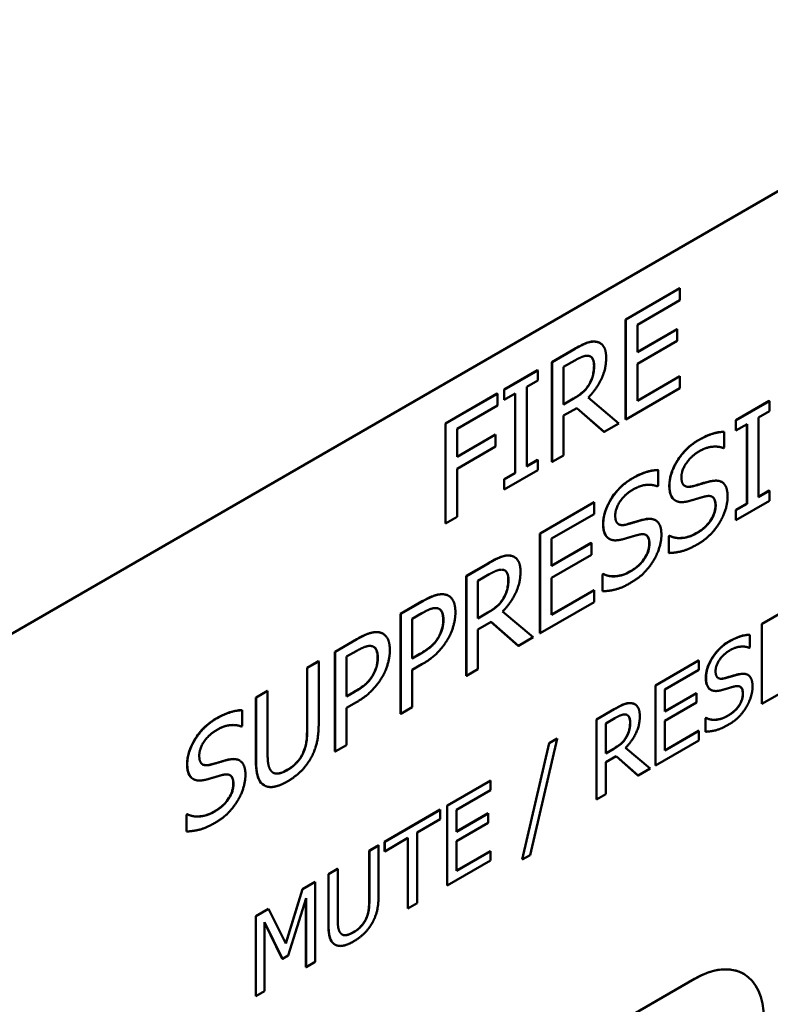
# Model space of a CAD drawing. Header units: millimetres. Extents: x 30 to 861, y 28 to 600.
# Tile 40 of 43: x 777 to 792, y 317 to 337. Entities that reach past the tile are written whole.
import ezdxf

# ---------------------------------------------------------------- set-up
doc = ezdxf.new("R2010")
doc.units = ezdxf.units.MM
doc.header["$LTSCALE"] = 3
doc.layers.add('Visible (ISO)', color=7, linetype='Continuous', lineweight=50)
doc.layers.add('Visible Narrow (ISO)', color=7, linetype='Continuous', lineweight=35)

msp = doc.modelspace()

# ---------------------------------------------------------------- linework, layer by layer
at = {"layer": 'Visible (ISO)'}
for p, q in [((698.306, 279.063), (798.715, 337.034)), ((789.534, 330.909), (790.64, 331.548)), ((790.644, 331.545), (789.538, 330.907)), ((790.64, 331.548), (790.644, 331.545)), ((790.644, 331.304), (790.644, 331.545)), ((789.773, 330.801), (790.644, 331.304)), ((789.534, 330.909), (789.538, 330.907)), ((789.534, 328.868), (789.534, 330.909)), ((789.538, 330.907), (789.538, 328.866)), ((789.773, 330.242), (789.773, 330.801)), ((789.773, 330.246), (790.581, 330.713)), ((790.585, 330.711), (789.773, 330.242)), ((790.581, 330.713), (790.585, 330.711)), ((790.585, 330.469), (790.585, 330.711)), ((789.007, 330.427), (789.011, 330.425)), ((789.773, 330), (790.585, 330.469)), ((788.026, 330.038), (788.481, 330.301)), ((788.485, 330.299), (788.029, 330.036)), ((788.026, 330.038), (788.029, 330.036)), ((788.026, 327.997), (788.026, 330.038)), ((788.029, 330.036), (788.029, 327.995)), ((788.264, 329.937), (788.498, 330.072)), ((787.05, 329.475), (787.735, 329.87)), ((787.738, 329.868), (787.054, 329.473)), ((787.735, 329.87), (787.738, 329.868)), ((787.738, 329.66), (787.738, 329.868)), ((788.264, 329.169), (788.264, 329.937)), ((789.773, 329.243), (789.773, 330)), ((787.514, 329.53), (787.738, 329.66)), ((789.773, 329.247), (790.64, 329.748)), ((790.644, 329.746), (789.773, 329.243)), ((790.64, 329.748), (790.644, 329.746)), ((790.644, 329.504), (790.644, 329.746)), ((787.05, 329.475), (787.054, 329.473)), ((787.05, 329.266), (787.05, 329.475)), ((787.054, 329.473), (787.054, 329.264)), ((787.514, 327.905), (787.514, 329.53)), ((788.786, 329.581), (788.79, 329.579)), ((789.538, 328.866), (790.644, 329.504)), ((785.851, 328.783), (786.908, 329.393)), ((786.912, 329.391), (785.855, 328.781)), ((786.908, 329.393), (786.912, 329.391)), ((786.912, 329.149), (786.912, 329.391)), ((787.05, 329.266), (787.054, 329.264)), ((787.054, 329.264), (787.279, 329.394)), ((787.275, 327.772), (787.275, 329.392)), ((787.279, 329.394), (787.279, 327.77)), ((788.264, 329.173), (788.467, 329.29)), ((788.47, 329.288), (788.264, 329.169)), ((789.397, 328.785), (788.768, 329.31)), ((791.785, 328.848), (792.47, 329.243)), ((792.474, 329.241), (791.789, 328.846)), ((792.47, 329.243), (792.474, 329.241)), ((792.474, 329.033), (792.474, 329.241)), ((786.09, 328.675), (786.912, 329.149)), ((788.264, 328.943), (788.534, 329.098)), ((789.089, 328.611), (788.533, 329.098)), ((788.534, 329.098), (789.092, 328.609)), ((792.249, 328.903), (792.474, 329.033)), ((788.264, 328.13), (788.264, 328.943)), ((789.534, 328.868), (789.538, 328.866)), ((791.785, 328.848), (791.789, 328.846)), ((791.785, 328.64), (791.785, 328.848)), ((791.789, 328.846), (791.789, 328.637)), ((792.249, 327.279), (792.249, 328.903)), ((785.851, 326.741), (785.851, 328.783)), ((785.851, 328.783), (785.855, 328.781)), ((785.855, 328.781), (785.855, 326.739)), ((786.09, 328.099), (786.09, 328.675)), ((789.089, 328.611), (789.092, 328.609)), ((789.092, 328.609), (789.397, 328.785)), ((791.546, 328.614), (791.55, 328.612)), ((791.55, 328.288), (791.55, 328.612)), ((791.785, 328.64), (791.789, 328.637)), ((791.789, 328.637), (792.014, 328.767)), ((792.01, 327.145), (792.01, 328.765)), ((792.014, 328.767), (792.014, 327.143)), ((786.09, 328.103), (786.874, 328.556)), ((786.877, 328.554), (786.09, 328.099)), ((786.874, 328.556), (786.877, 328.554)), ((786.877, 328.312), (786.877, 328.554)), ((786.09, 327.858), (786.877, 328.312)), ((791.533, 328.278), (791.55, 328.288)), ((787.514, 327.91), (787.735, 328.037)), ((787.738, 328.035), (787.514, 327.905)), ((787.735, 328.037), (787.738, 328.035)), ((787.738, 327.827), (787.738, 328.035)), ((788.029, 327.995), (788.264, 328.13)), ((786.09, 326.875), (786.09, 327.858)), ((787.054, 327.432), (787.738, 327.827)), ((788.026, 327.997), (788.029, 327.995)), ((790.192, 327.832), (790.196, 327.83)), ((790.196, 327.506), (790.196, 327.83)), ((787.05, 327.642), (787.275, 327.772)), ((787.05, 327.642), (787.054, 327.64)), ((787.05, 327.434), (787.05, 327.642)), ((787.279, 327.77), (787.054, 327.64)), ((787.054, 327.64), (787.054, 327.432)), ((787.275, 327.772), (787.279, 327.77)), ((787.05, 327.434), (787.054, 327.432)), ((790.179, 327.496), (790.196, 327.506)), ((791.497, 327.587), (791.5, 327.585)), ((792.249, 327.283), (792.47, 327.41)), ((792.474, 327.408), (792.249, 327.279)), ((792.47, 327.41), (792.474, 327.408)), ((792.474, 327.2), (792.474, 327.408)), ((790.549, 327.208), (790.552, 327.206)), ((791.789, 326.805), (792.474, 327.2)), ((787.783, 326.537), (788.889, 327.176)), ((788.892, 327.174), (787.786, 326.535)), ((788.889, 327.176), (788.892, 327.174)), ((788.892, 326.932), (788.892, 327.174)), ((791.785, 327.015), (792.01, 327.145)), ((791.785, 327.015), (791.789, 327.013)), ((791.785, 326.807), (791.785, 327.015)), ((792.014, 327.143), (791.789, 327.013)), ((791.789, 327.013), (791.789, 326.805)), ((792.01, 327.145), (792.014, 327.143)), ((785.855, 326.739), (786.09, 326.875)), ((788.021, 326.429), (788.892, 326.932)), ((790.143, 326.806), (790.146, 326.804)), ((791.785, 326.807), (791.789, 326.805)), ((785.851, 326.741), (785.855, 326.739)), ((787.783, 326.537), (787.786, 326.535)), ((787.783, 324.496), (787.783, 326.537)), ((787.786, 326.535), (787.786, 324.494)), ((788.021, 325.87), (788.021, 326.429)), ((789.195, 326.426), (789.199, 326.424)), ((790.413, 326.478), (790.43, 326.487)), ((790.413, 326.478), (790.417, 326.475)), ((790.413, 326.137), (790.413, 326.478)), ((790.434, 326.485), (790.417, 326.475)), ((790.417, 326.475), (790.417, 326.135)), ((790.43, 326.487), (790.434, 326.485)), ((788.021, 325.874), (788.83, 326.341)), ((788.834, 326.339), (788.021, 325.87)), ((788.83, 326.341), (788.834, 326.339)), ((788.834, 326.097), (788.834, 326.339)), ((787.256, 326.055), (787.259, 326.053)), ((788.021, 325.629), (788.834, 326.097)), ((790.413, 326.137), (790.417, 326.135)), ((786.274, 325.666), (786.73, 325.929)), ((786.734, 325.927), (786.278, 325.664)), ((786.274, 325.666), (786.278, 325.664)), ((786.274, 323.625), (786.274, 325.666)), ((786.278, 325.664), (786.278, 323.623)), ((786.513, 325.565), (786.746, 325.7)), ((788.021, 324.871), (788.021, 325.629)), ((789.059, 325.696), (789.076, 325.706)), ((789.059, 325.696), (789.063, 325.694)), ((789.059, 325.355), (789.059, 325.696)), ((789.08, 325.704), (789.063, 325.694)), ((789.063, 325.694), (789.063, 325.353)), ((789.076, 325.706), (789.08, 325.704)), ((786.513, 324.797), (786.513, 325.565)), ((785.912, 325.261), (785.915, 325.259)), ((787.035, 325.209), (787.039, 325.207)), ((788.021, 324.875), (788.889, 325.376)), ((788.892, 325.374), (788.021, 324.871)), ((788.889, 325.376), (788.892, 325.374)), ((788.892, 325.132), (788.892, 325.374)), ((789.059, 325.355), (789.063, 325.353)), ((792.316, 324.685), (793.2, 325.196)), ((793.204, 325.194), (792.319, 324.683)), ((784.934, 324.892), (785.378, 325.148)), ((785.381, 325.146), (784.937, 324.89)), ((787.786, 324.494), (788.892, 325.132)), ((784.934, 322.851), (784.934, 324.892)), ((784.934, 324.892), (784.937, 324.89)), ((784.937, 324.89), (784.937, 322.849)), ((785.172, 324.791), (785.367, 324.903)), ((785.172, 323.977), (785.172, 324.791)), ((786.513, 324.801), (786.716, 324.918)), ((786.719, 324.916), (786.513, 324.797)), ((787.646, 324.413), (787.017, 324.938)), ((786.513, 324.571), (786.782, 324.726)), ((787.337, 324.239), (786.781, 324.726)), ((786.782, 324.726), (787.341, 324.237)), ((792.316, 324.685), (792.319, 324.683)), ((792.316, 323.052), (792.316, 324.685)), ((792.319, 324.683), (792.319, 323.05)), ((784.571, 324.487), (784.575, 324.485)), ((785.706, 324.411), (785.709, 324.409)), ((786.513, 323.758), (786.513, 324.571)), ((787.341, 324.237), (787.646, 324.413)), ((787.783, 324.496), (787.786, 324.494)), ((792.069, 324.466), (792.073, 324.464)), ((792.073, 324.205), (792.073, 324.464)), ((783.593, 324.118), (784.037, 324.374)), ((784.04, 324.372), (783.596, 324.116)), ((787.337, 324.239), (787.341, 324.237)), ((792.059, 324.197), (792.073, 324.205)), ((783.593, 322.077), (783.593, 324.118)), ((783.593, 324.118), (783.596, 324.116)), ((783.596, 324.116), (783.596, 322.075)), ((783.831, 324.017), (784.026, 324.129)), ((783.831, 323.203), (783.831, 324.017)), ((785.172, 323.981), (785.329, 324.072)), ((785.332, 324.069), (785.172, 323.977)), ((783.021, 323.788), (783.256, 323.923)), ((783.021, 322.508), (783.021, 323.788)), ((783.021, 323.788), (783.025, 323.786)), ((783.26, 323.921), (783.025, 323.786)), ((783.025, 323.786), (783.025, 322.505)), ((783.256, 323.923), (783.26, 323.921)), ((783.26, 322.648), (783.26, 323.921)), ((785.172, 323.745), (785.371, 323.86)), ((790.142, 323.43), (791.026, 323.941)), ((791.03, 323.939), (790.145, 323.428)), ((791.026, 323.941), (791.03, 323.939)), ((791.03, 323.746), (791.03, 323.939)), ((784.365, 323.637), (784.368, 323.635)), ((785.172, 322.984), (785.172, 323.745)), ((786.274, 323.625), (786.278, 323.623)), ((786.278, 323.623), (786.513, 323.758)), ((790.333, 323.343), (791.03, 323.746)), ((792.029, 323.645), (792.033, 323.643)), ((790.142, 323.43), (790.145, 323.428)), ((790.142, 321.797), (790.142, 323.43)), ((790.145, 323.428), (790.145, 321.795)), ((792.319, 323.05), (793.204, 323.561)), ((781.977, 323.185), (782.212, 323.321)), ((781.977, 323.185), (781.98, 323.183)), ((781.977, 321.911), (781.977, 323.185)), ((782.215, 323.318), (781.98, 323.183)), ((781.98, 323.183), (781.98, 321.909)), ((782.212, 323.321), (782.215, 323.318)), ((782.215, 322.045), (782.215, 323.318)), ((783.831, 323.207), (783.988, 323.297)), ((783.992, 323.295), (783.831, 323.203)), ((790.333, 322.896), (790.333, 323.343)), ((790.333, 322.9), (790.979, 323.273)), ((790.983, 323.271), (790.333, 322.896)), ((790.979, 323.273), (790.983, 323.271)), ((790.983, 323.078), (790.983, 323.271)), ((791.271, 323.341), (791.275, 323.339)), ((783.831, 322.971), (784.03, 323.086)), ((783.831, 322.21), (783.831, 322.971)), ((784.937, 322.849), (785.172, 322.984)), ((789.72, 323.044), (789.723, 323.042)), ((790.333, 322.703), (790.983, 323.078)), ((792.316, 323.052), (792.319, 323.05)), ((781.69, 322.924), (781.694, 322.921)), ((781.694, 322.597), (781.694, 322.921)), ((784.934, 322.851), (784.937, 322.849)), ((788.935, 322.733), (789.299, 322.944)), ((789.303, 322.942), (788.938, 322.731)), ((781.677, 322.587), (781.694, 322.597)), ((788.935, 322.733), (788.938, 322.731)), ((788.935, 321.1), (788.935, 322.733)), ((788.938, 322.731), (788.938, 321.098)), ((789.126, 322.652), (789.313, 322.76)), ((789.126, 322.038), (789.126, 322.652)), ((790.333, 322.097), (790.333, 322.703)), ((791.163, 322.757), (791.176, 322.765)), ((791.163, 322.757), (791.166, 322.755)), ((791.163, 322.485), (791.163, 322.757)), ((791.18, 322.763), (791.166, 322.755)), ((791.166, 322.755), (791.166, 322.483)), ((791.176, 322.765), (791.18, 322.763)), ((789.543, 322.368), (789.547, 322.365)), ((790.333, 322.101), (791.026, 322.501)), ((791.03, 322.499), (790.333, 322.097)), ((791.026, 322.501), (791.03, 322.499)), ((791.03, 322.306), (791.03, 322.499)), ((791.163, 322.485), (791.166, 322.483)), ((783.596, 322.075), (783.831, 322.21)), ((787.417, 319.87), (787.969, 322.248)), ((787.972, 322.246), (787.421, 319.868)), ((787.581, 319.96), (788.135, 322.34)), ((787.969, 322.248), (788.131, 322.342)), ((787.969, 322.248), (787.972, 322.246)), ((788.135, 322.34), (787.972, 322.246)), ((788.131, 322.342), (788.135, 322.34)), ((790.145, 321.795), (791.03, 322.306)), ((783.593, 322.077), (783.596, 322.075)), ((789.126, 322.042), (789.288, 322.135)), ((789.291, 322.133), (789.126, 322.038)), ((789.126, 321.857), (789.342, 321.981)), ((789.785, 321.591), (789.341, 321.981)), ((789.342, 321.981), (789.789, 321.589)), ((790.033, 321.73), (789.53, 322.15)), ((781.641, 321.897), (781.644, 321.895)), ((789.126, 321.207), (789.126, 321.857)), ((790.142, 321.797), (790.145, 321.795)), ((789.785, 321.591), (789.789, 321.589)), ((789.789, 321.589), (790.033, 321.73)), ((780.693, 321.517), (780.697, 321.515)), ((782.143, 321.388), (782.146, 321.386)), ((785.885, 320.973), (786.77, 321.484)), ((786.773, 321.482), (785.889, 320.971)), ((786.77, 321.484), (786.773, 321.482)), ((786.773, 321.288), (786.773, 321.482)), ((786.077, 320.886), (786.773, 321.288)), ((788.938, 321.098), (789.126, 321.207)), ((785.885, 320.973), (785.889, 320.971)), ((785.885, 319.34), (785.885, 320.973)), ((785.889, 320.971), (785.889, 319.338)), ((788.935, 321.1), (788.938, 321.098)), ((780.557, 320.787), (780.574, 320.797)), ((780.557, 320.787), (780.561, 320.785)), ((780.557, 320.446), (780.557, 320.787)), ((780.578, 320.795), (780.561, 320.785)), ((780.561, 320.785), (780.561, 320.444)), ((780.574, 320.797), (780.578, 320.795)), ((784.605, 320.234), (785.742, 320.89)), ((785.745, 320.888), (784.609, 320.232)), ((785.742, 320.89), (785.745, 320.888)), ((785.745, 320.695), (785.745, 320.888)), ((786.077, 320.439), (786.077, 320.886)), ((786.077, 320.443), (786.723, 320.816)), ((786.726, 320.814), (786.077, 320.439)), ((786.723, 320.816), (786.726, 320.814)), ((786.726, 320.621), (786.726, 320.814)), ((785.271, 320.421), (785.745, 320.695)), ((786.077, 320.246), (786.726, 320.621)), ((780.557, 320.446), (780.561, 320.444)), ((785.271, 318.981), (785.271, 320.421)), ((784.292, 320.053), (784.48, 320.162)), ((784.484, 320.159), (784.296, 320.051)), ((784.48, 320.162), (784.484, 320.159)), ((784.484, 319.141), (784.484, 320.159)), ((784.605, 320.234), (784.609, 320.232)), ((784.605, 320.04), (784.605, 320.234)), ((784.609, 320.038), (785.083, 320.312)), ((784.609, 320.232), (784.609, 320.038)), ((785.079, 318.875), (785.079, 320.31)), ((785.083, 320.312), (785.083, 318.873)), ((786.077, 319.639), (786.077, 320.246)), ((784.292, 319.029), (784.292, 320.053)), ((784.292, 320.053), (784.296, 320.051)), ((784.296, 320.051), (784.296, 319.027)), ((784.605, 320.04), (784.609, 320.038)), ((786.077, 319.644), (786.77, 320.044)), ((786.773, 320.042), (786.077, 319.639)), ((786.77, 320.044), (786.773, 320.042)), ((786.773, 319.849), (786.773, 320.042)), ((787.421, 319.868), (787.581, 319.96)), ((785.889, 319.338), (786.773, 319.849)), ((787.417, 319.87), (787.421, 319.868)), ((783.457, 319.571), (783.645, 319.679)), ((783.457, 319.571), (783.46, 319.569)), ((783.457, 318.552), (783.457, 319.571)), ((783.648, 319.677), (783.46, 319.569)), ((783.46, 319.569), (783.46, 318.55)), ((783.645, 319.679), (783.648, 319.677)), ((783.648, 318.658), (783.648, 319.677)), ((782.926, 319.264), (783.187, 319.415)), ((783.191, 319.413), (782.93, 319.262)), ((783.187, 319.415), (783.191, 319.413)), ((783.191, 317.78), (783.191, 319.413)), ((782.586, 318.161), (782.926, 319.264)), ((782.93, 319.262), (782.588, 318.156)), ((782.926, 319.264), (782.93, 319.262)), ((785.885, 319.34), (785.889, 319.338)), ((782.634, 317.909), (783.003, 319.078)), ((782.999, 317.674), (782.999, 319.067)), ((783.003, 319.078), (783.003, 317.672)), ((785.083, 318.873), (785.271, 318.981)), ((781.975, 318.715), (782.232, 318.863)), ((782.235, 318.861), (781.978, 318.713)), ((782.232, 318.863), (782.235, 318.861)), ((782.588, 318.156), (782.235, 318.861)), ((785.079, 318.875), (785.083, 318.873)), ((781.975, 317.082), (781.975, 318.715)), ((781.975, 318.715), (781.978, 318.713)), ((781.978, 318.713), (781.978, 317.08)), ((782.154, 317.181), (782.154, 318.588)), ((782.154, 318.588), (782.519, 317.842)), ((782.516, 317.844), (782.154, 318.583)), ((783.59, 318.134), (783.593, 318.131)), ((782.516, 317.844), (782.519, 317.842)), ((782.519, 317.842), (782.634, 317.909)), ((783.003, 317.672), (783.191, 317.78)), ((782.999, 317.674), (783.003, 317.672)), ((785.287, 314.168), (790.944, 317.434)), ((790.946, 317.434), (785.289, 314.168)), ((791.944, 317.534), (791.946, 317.533)), ((781.978, 317.08), (782.154, 317.181)), ((781.975, 317.082), (781.978, 317.08))]:
    msp.add_line(p, q, dxfattribs=at)
for centre, start_param, end_param in [((790.944, 315.801), 0, 0.785398), ((790.946, 315.801), 5.497787, 7.068583)]:
    msp.add_ellipse(centre, major_axis=(1, 1.732), ratio=0.57735, start_param=start_param, end_param=end_param, dxfattribs=at)
for points, knots in [([(788.481, 330.301), (788.566, 330.35), (788.652, 330.396), (788.77, 330.442), (788.803, 330.451), (788.869, 330.459), (788.901, 330.458), (788.931, 330.453)], [0, 0, 0, 0, 0.03603569, 0.03603569, 0.05079634, 0.05079634, 0.06604716, 0.06604716, 0.06604716, 0.06604716]), ([(788.887, 329.96), (788.887, 330.01), (788.88, 330.056), (788.856, 330.109), (788.846, 330.127), (788.824, 330.145), (788.819, 330.148), (788.815, 330.151)], [0, 0, 0, 0, 0.01851884, 0.01851884, 0.02653584, 0.02653584, 0.02846703, 0.02846703, 0.02846703, 0.02846703]), ([(788.786, 329.581), (788.815, 329.629), (788.837, 329.678), (788.864, 329.762), (788.872, 329.799), (788.884, 329.881), (788.887, 329.921), (788.887, 329.96)], [0, 0, 0, 0, 0.01672418, 0.01672418, 0.02760714, 0.02760714, 0.03842525, 0.03842525, 0.03842525, 0.03842525]), ([(788.467, 329.29), (788.528, 329.325), (788.59, 329.367), (788.662, 329.427), (788.691, 329.452), (788.747, 329.519), (788.768, 329.549), (788.786, 329.581)], [0, 0, 0, 0, 0.02575463, 0.02575463, 0.03101851, 0.03101851, 0.03467971, 0.03467971, 0.03467971, 0.03467971]), ([(791.02, 328.443), (791.15, 328.518), (791.245, 328.553), (791.386, 328.598), (791.468, 328.613), (791.546, 328.614)], [0, 0, 0, 0, 0.0551489, 0.0551489, 0.1379083, 0.1379083, 0.1379083, 0.1379083]), ([(790.426, 327.515), (790.426, 327.588), (790.437, 327.664), (790.483, 327.82), (790.516, 327.893), (790.592, 328.03), (790.648, 328.118), (790.774, 328.257), (790.82, 328.3), (790.917, 328.378), (790.969, 328.413), (791.02, 328.443)], [0, 0, 0, 0, 0.02653278, 0.02653278, 0.05129311, 0.05129311, 0.07349018, 0.07349018, 0.08519079, 0.08519079, 0.09783855, 0.09783855, 0.09783855, 0.09783855]), ([(789.667, 327.661), (789.797, 327.736), (789.891, 327.771), (790.032, 327.816), (790.114, 327.832), (790.192, 327.832)], [0, 0, 0, 0, 0.0551489, 0.0551489, 0.1379083, 0.1379083, 0.1379083, 0.1379083]), ([(789.072, 326.734), (789.072, 326.806), (789.083, 326.882), (789.129, 327.038), (789.162, 327.112), (789.238, 327.248), (789.295, 327.337), (789.421, 327.475), (789.466, 327.518), (789.563, 327.596), (789.615, 327.631), (789.667, 327.661)], [0, 0, 0, 0, 0.02653278, 0.02653278, 0.05129311, 0.05129311, 0.07349018, 0.07349018, 0.08519079, 0.08519079, 0.09783855, 0.09783855, 0.09783855, 0.09783855]), ([(790.902, 327.501), (790.976, 327.521), (791.065, 327.547), (791.141, 327.57), (791.207, 327.589), (791.264, 327.602)], [0, 0, 0, 0, 0.0329035, 0.0329035, 0.1298226, 0.1298226, 0.1298226, 0.1298226]), ([(791.264, 327.602), (791.333, 327.618), (791.402, 327.622), (791.471, 327.6), (791.483, 327.595), (791.497, 327.587)], [0, 0, 0, 0, 0.0307313, 0.0307313, 0.03691399, 0.03691399, 0.03691399, 0.03691399]), ([(790.541, 327.213), (790.504, 327.237), (790.476, 327.274), (790.445, 327.349), (790.426, 327.406), (790.426, 327.515)], [0, 0, 0, 0, 0.02299213, 0.02299213, 0.03660398, 0.03660398, 0.03660398, 0.03660398]), ([(790.742, 327.506), (790.762, 327.495), (790.784, 327.49), (790.838, 327.487), (790.869, 327.492), (790.902, 327.501)], [0.03315615, 0.03315615, 0.03315615, 0.03315615, 0.05206817, 0.05206817, 0.07480026, 0.07480026, 0.07480026, 0.07480026]), ([(791.37, 327.106), (791.37, 327.151), (791.365, 327.194), (791.336, 327.26), (791.318, 327.276), (791.303, 327.285), (791.303, 327.285), (791.303, 327.285)], [0, 0, 0, 0, 0.01667097, 0.01667097, 0.03243576, 0.03243576, 0.03245932, 0.03245932, 0.03245932, 0.03245932]), ([(790.976, 326.538), (791.042, 326.576), (791.112, 326.624), (791.225, 326.735), (791.258, 326.781), (791.308, 326.861), (791.329, 326.905), (791.353, 326.976), (791.359, 327.002), (791.368, 327.055), (791.37, 327.081), (791.37, 327.106)], [0, 0, 0, 0, 0.0279561, 0.0279561, 0.050651, 0.050651, 0.075558, 0.075558, 0.0900996, 0.0900996, 0.1055325, 0.1055325, 0.1055325, 0.1055325]), ([(789.548, 326.719), (789.623, 326.739), (789.711, 326.766), (789.788, 326.789), (789.854, 326.808), (789.91, 326.821)], [0, 0, 0, 0, 0.0329035, 0.0329035, 0.1298226, 0.1298226, 0.1298226, 0.1298226]), ([(789.91, 326.821), (789.979, 326.836), (790.048, 326.841), (790.117, 326.818), (790.13, 326.813), (790.143, 326.806)], [0, 0, 0, 0, 0.0307313, 0.0307313, 0.03691399, 0.03691399, 0.03691399, 0.03691399]), ([(789.187, 326.431), (789.15, 326.456), (789.122, 326.493), (789.091, 326.568), (789.072, 326.624), (789.072, 326.734)], [0, 0, 0, 0, 0.02299213, 0.02299213, 0.03660398, 0.03660398, 0.03660398, 0.03660398]), ([(789.388, 326.724), (789.408, 326.713), (789.431, 326.708), (789.484, 326.706), (789.516, 326.71), (789.548, 326.719)], [0.03315615, 0.03315615, 0.03315615, 0.03315615, 0.05206817, 0.05206817, 0.07480026, 0.07480026, 0.07480026, 0.07480026]), ([(790.016, 326.324), (790.016, 326.37), (790.011, 326.413), (789.983, 326.478), (789.964, 326.495), (789.949, 326.504), (789.949, 326.504), (789.949, 326.504)], [0, 0, 0, 0, 0.01667097, 0.01667097, 0.03243576, 0.03243576, 0.03245932, 0.03245932, 0.03245932, 0.03245932]), ([(790.43, 326.487), (790.532, 326.436), (790.632, 326.438), (790.783, 326.453), (790.878, 326.482), (790.976, 326.538)], [0, 0, 0, 0, 0.0594423, 0.0594423, 0.1466809, 0.1466809, 0.1466809, 0.1466809]), ([(789.622, 325.756), (789.688, 325.794), (789.758, 325.843), (789.871, 325.954), (789.905, 326), (789.954, 326.08), (789.975, 326.123), (789.999, 326.195), (790.006, 326.221), (790.014, 326.273), (790.016, 326.299), (790.016, 326.324)], [0, 0, 0, 0, 0.0279561, 0.0279561, 0.050651, 0.050651, 0.075558, 0.075558, 0.0900996, 0.0900996, 0.1055325, 0.1055325, 0.1055325, 0.1055325]), ([(786.73, 325.929), (786.815, 325.978), (786.9, 326.024), (787.019, 326.07), (787.052, 326.079), (787.118, 326.087), (787.15, 326.086), (787.18, 326.081)], [0, 0, 0, 0, 0.03603569, 0.03603569, 0.05079634, 0.05079634, 0.06604716, 0.06604716, 0.06604716, 0.06604716]), ([(787.035, 325.209), (787.064, 325.257), (787.086, 325.306), (787.112, 325.39), (787.121, 325.427), (787.133, 325.509), (787.135, 325.549), (787.135, 325.588)], [0, 0, 0, 0, 0.01672418, 0.01672418, 0.02760714, 0.02760714, 0.03842525, 0.03842525, 0.03842525, 0.03842525]), ([(787.135, 325.588), (787.135, 325.638), (787.129, 325.684), (787.105, 325.737), (787.094, 325.755), (787.072, 325.773), (787.068, 325.776), (787.063, 325.779)], [0, 0, 0, 0, 0.01851884, 0.01851884, 0.02653584, 0.02653584, 0.02846703, 0.02846703, 0.02846703, 0.02846703]), ([(789.076, 325.706), (789.179, 325.654), (789.278, 325.656), (789.43, 325.672), (789.525, 325.7), (789.622, 325.756)], [0, 0, 0, 0, 0.0594423, 0.0594423, 0.1466809, 0.1466809, 0.1466809, 0.1466809]), ([(785.378, 325.148), (785.504, 325.221), (785.588, 325.255), (785.715, 325.295), (785.781, 325.301), (785.84, 325.288)], [0, 0, 0, 0, 0.053529, 0.053529, 0.1182527, 0.1182527, 0.1182527, 0.1182527]), ([(786.716, 324.918), (786.776, 324.954), (786.839, 324.995), (786.91, 325.055), (786.94, 325.08), (786.996, 325.147), (787.017, 325.177), (787.035, 325.209)], [0, 0, 0, 0, 0.02575463, 0.02575463, 0.03101851, 0.03101851, 0.03467971, 0.03467971, 0.03467971, 0.03467971]), ([(785.806, 324.772), (785.806, 324.829), (785.799, 324.883), (785.77, 324.949), (785.756, 324.968), (785.734, 324.986), (785.729, 324.989), (785.724, 324.992)], [0, 0, 0, 0, 0.02108752, 0.02108752, 0.0326213, 0.0326213, 0.03587419, 0.03587419, 0.03587419, 0.03587419]), ([(785.706, 324.411), (785.737, 324.465), (785.762, 324.521), (785.793, 324.625), (785.806, 324.688), (785.806, 324.772)], [0, 0, 0, 0, 0.01869289, 0.01869289, 0.03415225, 0.03415225, 0.03415225, 0.03415225]), ([(784.037, 324.374), (784.163, 324.447), (784.247, 324.481), (784.375, 324.521), (784.44, 324.527), (784.499, 324.514)], [0, 0, 0, 0, 0.053529, 0.053529, 0.1182527, 0.1182527, 0.1182527, 0.1182527]), ([(785.329, 324.072), (785.409, 324.118), (785.493, 324.172), (785.577, 324.246), (785.607, 324.274), (785.665, 324.345), (785.687, 324.377), (785.706, 324.411)], [0, 0, 0, 0, 0.03415914, 0.03415914, 0.04246785, 0.04246785, 0.04849905, 0.04849905, 0.04849905, 0.04849905]), ([(791.649, 324.329), (791.753, 324.389), (791.828, 324.417), (791.941, 324.454), (792.007, 324.466), (792.069, 324.466)], [0, 0, 0, 0, 0.0441191, 0.0441191, 0.1103266, 0.1103266, 0.1103266, 0.1103266]), ([(784.465, 323.998), (784.465, 324.055), (784.458, 324.109), (784.429, 324.175), (784.416, 324.193), (784.393, 324.212), (784.388, 324.215), (784.383, 324.218)], [0, 0, 0, 0, 0.02108752, 0.02108752, 0.0326213, 0.0326213, 0.03587419, 0.03587419, 0.03587419, 0.03587419]), ([(791.173, 323.588), (791.173, 323.645), (791.181, 323.706), (791.219, 323.831), (791.245, 323.89), (791.306, 323.999), (791.351, 324.07), (791.452, 324.181), (791.488, 324.215), (791.566, 324.278), (791.607, 324.306), (791.649, 324.329)], [0, 0, 0, 0, 0.02122622, 0.02122622, 0.04103449, 0.04103449, 0.05879214, 0.05879214, 0.06815264, 0.06815264, 0.07827084, 0.07827084, 0.07827084, 0.07827084]), ([(784.365, 323.637), (784.396, 323.691), (784.422, 323.747), (784.452, 323.851), (784.465, 323.914), (784.465, 323.998)], [0, 0, 0, 0, 0.01869289, 0.01869289, 0.03415225, 0.03415225, 0.03415225, 0.03415225]), ([(783.988, 323.297), (784.069, 323.344), (784.152, 323.398), (784.236, 323.472), (784.267, 323.5), (784.324, 323.571), (784.346, 323.603), (784.365, 323.637)], [0, 0, 0, 0, 0.03415914, 0.03415914, 0.04246785, 0.04246785, 0.04849905, 0.04849905, 0.04849905, 0.04849905]), ([(791.265, 323.345), (791.235, 323.365), (791.213, 323.395), (791.188, 323.455), (791.173, 323.5), (791.173, 323.588)], [0, 0, 0, 0, 0.0183937, 0.0183937, 0.02928318, 0.02928318, 0.02928318, 0.02928318]), ([(791.426, 323.58), (791.442, 323.571), (791.46, 323.567), (791.502, 323.565), (791.528, 323.569), (791.553, 323.576)], [0.02663941, 0.02663941, 0.02663941, 0.02663941, 0.04165454, 0.04165454, 0.05984021, 0.05984021, 0.05984021, 0.05984021]), ([(791.553, 323.576), (791.613, 323.592), (791.684, 323.613), (791.745, 323.632), (791.798, 323.647), (791.843, 323.657)], [0, 0, 0, 0, 0.0263228, 0.0263228, 0.1038581, 0.1038581, 0.1038581, 0.1038581]), ([(791.843, 323.657), (791.899, 323.669), (791.954, 323.673), (792.009, 323.655), (792.019, 323.651), (792.029, 323.645)], [0, 0, 0, 0, 0.02458504, 0.02458504, 0.02953119, 0.02953119, 0.02953119, 0.02953119]), ([(791.928, 323.26), (791.928, 323.296), (791.924, 323.331), (791.901, 323.383), (791.887, 323.396), (791.875, 323.403)], [0, 0, 0, 0, 0.01333678, 0.01333678, 0.02584463, 0.02584463, 0.02584463, 0.02584463]), ([(791.613, 322.806), (791.666, 322.836), (791.722, 322.875), (791.812, 322.963), (791.839, 323), (791.879, 323.064), (791.896, 323.099), (791.915, 323.156), (791.92, 323.177), (791.927, 323.219), (791.928, 323.24), (791.928, 323.26)], [0, 0, 0, 0, 0.0223649, 0.0223649, 0.04052077, 0.04052077, 0.06044638, 0.06044638, 0.07207969, 0.07207969, 0.084426, 0.084426, 0.084426, 0.084426]), ([(789.299, 322.944), (789.367, 322.983), (789.436, 323.02), (789.53, 323.057), (789.557, 323.064), (789.609, 323.07), (789.635, 323.07), (789.659, 323.066)], [0, 0, 0, 0, 0.02882855, 0.02882855, 0.04063707, 0.04063707, 0.05283773, 0.05283773, 0.05283773, 0.05283773]), ([(781.165, 322.752), (781.294, 322.827), (781.389, 322.862), (781.53, 322.908), (781.612, 322.923), (781.69, 322.924)], [0, 0, 0, 0, 0.0551489, 0.0551489, 0.1379083, 0.1379083, 0.1379083, 0.1379083]), ([(789.624, 322.671), (789.624, 322.711), (789.618, 322.748), (789.599, 322.79), (789.591, 322.805), (789.573, 322.819), (789.57, 322.822), (789.566, 322.824)], [0, 0, 0, 0, 0.01481507, 0.01481507, 0.02122867, 0.02122867, 0.02272516, 0.02272516, 0.02272516, 0.02272516]), ([(791.176, 322.765), (791.258, 322.724), (791.338, 322.725), (791.459, 322.738), (791.535, 322.761), (791.613, 322.806)], [0, 0, 0, 0, 0.0475539, 0.0475539, 0.1173447, 0.1173447, 0.1173447, 0.1173447]), ([(780.57, 321.825), (780.57, 321.897), (780.581, 321.974), (780.627, 322.129), (780.66, 322.203), (780.736, 322.34), (780.792, 322.428), (780.918, 322.567), (780.964, 322.609), (781.061, 322.688), (781.113, 322.723), (781.165, 322.752)], [0, 0, 0, 0, 0.02653278, 0.02653278, 0.05129311, 0.05129311, 0.07349018, 0.07349018, 0.08519079, 0.08519079, 0.09783855, 0.09783855, 0.09783855, 0.09783855]), ([(789.543, 322.368), (789.566, 322.406), (789.584, 322.445), (789.605, 322.512), (789.612, 322.542), (789.622, 322.608), (789.624, 322.64), (789.624, 322.671)], [0, 0, 0, 0, 0.01337934, 0.01337934, 0.02208571, 0.02208571, 0.0307402, 0.0307402, 0.0307402, 0.0307402]), ([(782.945, 322.058), (782.975, 322.127), (782.994, 322.194), (783.011, 322.299), (783.021, 322.377), (783.021, 322.508)], [0, 0, 0, 0, 0.02265555, 0.02265555, 0.03570962, 0.03570962, 0.03570962, 0.03570962]), ([(789.288, 322.135), (789.336, 322.163), (789.386, 322.197), (789.444, 322.244), (789.467, 322.264), (789.512, 322.318), (789.529, 322.342), (789.543, 322.368)], [0, 0, 0, 0, 0.0206037, 0.0206037, 0.02481481, 0.02481481, 0.02774377, 0.02774377, 0.02774377, 0.02774377]), ([(782.616, 321.701), (782.682, 321.739), (782.748, 321.789), (782.829, 321.874), (782.858, 321.907), (782.91, 321.986), (782.929, 322.021), (782.945, 322.058)], [0, 0, 0, 0, 0.02815465, 0.02815465, 0.03705479, 0.03705479, 0.0439203, 0.0439203, 0.0439203, 0.0439203]), ([(780.685, 321.522), (780.648, 321.547), (780.62, 321.584), (780.589, 321.659), (780.57, 321.715), (780.57, 321.825)], [0, 0, 0, 0, 0.02299213, 0.02299213, 0.03660398, 0.03660398, 0.03660398, 0.03660398]), ([(780.886, 321.816), (780.906, 321.805), (780.928, 321.799), (780.982, 321.797), (781.014, 321.802), (781.046, 321.81)], [0.03315615, 0.03315615, 0.03315615, 0.03315615, 0.05206817, 0.05206817, 0.07480026, 0.07480026, 0.07480026, 0.07480026]), ([(781.046, 321.81), (781.12, 321.83), (781.209, 321.857), (781.285, 321.88), (781.351, 321.899), (781.408, 321.912)], [0, 0, 0, 0, 0.0329035, 0.0329035, 0.1298226, 0.1298226, 0.1298226, 0.1298226]), ([(781.408, 321.912), (781.477, 321.927), (781.546, 321.932), (781.615, 321.91), (781.627, 321.904), (781.641, 321.897)], [0, 0, 0, 0, 0.0307313, 0.0307313, 0.03691399, 0.03691399, 0.03691399, 0.03691399]), ([(782.143, 321.388), (782.096, 321.416), (782.06, 321.457), (782.012, 321.562), (781.977, 321.667), (781.977, 321.911)], [0.00057304, 0.00057304, 0.00057304, 0.00057304, 0.02883598, 0.02883598, 0.05290738, 0.05290738, 0.05290738, 0.05290738]), ([(781.514, 321.416), (781.514, 321.461), (781.509, 321.504), (781.48, 321.57), (781.462, 321.586), (781.447, 321.595), (781.447, 321.595), (781.447, 321.595)], [0, 0, 0, 0, 0.01667097, 0.01667097, 0.03243576, 0.03243576, 0.03245932, 0.03245932, 0.03245932, 0.03245932]), ([(782.327, 321.646), (782.34, 321.639), (782.353, 321.634), (782.409, 321.623), (782.452, 321.632), (782.526, 321.654), (782.571, 321.675), (782.616, 321.701)], [0.00885648, 0.00885648, 0.00885648, 0.00885648, 0.01659296, 0.01659296, 0.0374779, 0.0374779, 0.06658437, 0.06658437, 0.06658437, 0.06658437]), ([(781.12, 320.848), (781.186, 320.886), (781.256, 320.934), (781.369, 321.045), (781.402, 321.091), (781.452, 321.171), (781.473, 321.215), (781.497, 321.286), (781.503, 321.312), (781.512, 321.365), (781.514, 321.391), (781.514, 321.416)], [0, 0, 0, 0, 0.0279561, 0.0279561, 0.050651, 0.050651, 0.075558, 0.075558, 0.0900996, 0.0900996, 0.1055325, 0.1055325, 0.1055325, 0.1055325]), ([(780.574, 320.797), (780.676, 320.745), (780.776, 320.747), (780.927, 320.763), (781.023, 320.791), (781.12, 320.848)], [0, 0, 0, 0, 0.0594423, 0.0594423, 0.1466809, 0.1466809, 0.1466809, 0.1466809]), ([(784.231, 318.669), (784.255, 318.724), (784.271, 318.778), (784.284, 318.862), (784.292, 318.924), (784.292, 319.029)], [0, 0, 0, 0, 0.01812444, 0.01812444, 0.02856769, 0.02856769, 0.02856769, 0.02856769]), ([(783.59, 318.134), (783.552, 318.155), (783.523, 318.189), (783.485, 318.272), (783.457, 318.356), (783.457, 318.552)], [0.00045843, 0.00045843, 0.00045843, 0.00045843, 0.02306878, 0.02306878, 0.04232591, 0.04232591, 0.04232591, 0.04232591]), ([(783.968, 318.384), (784.021, 318.414), (784.074, 318.454), (784.138, 318.522), (784.162, 318.549), (784.203, 318.611), (784.219, 318.64), (784.231, 318.669)], [0, 0, 0, 0, 0.02252372, 0.02252372, 0.02964384, 0.02964384, 0.03513624, 0.03513624, 0.03513624, 0.03513624]), ([(783.737, 318.34), (783.747, 318.334), (783.758, 318.33), (783.803, 318.321), (783.836, 318.328), (783.896, 318.346), (783.932, 318.363), (783.968, 318.384)], [0.00715729, 0.00715729, 0.00715729, 0.00715729, 0.01327437, 0.01327437, 0.02998232, 0.02998232, 0.0532675, 0.0532675, 0.0532675, 0.0532675])]:
    msp.add_open_spline(points, degree=3, knots=knots, dxfattribs=at)
for points, degree in [([(788.935, 330.451), (788.841, 330.467), (788.637, 330.387), (788.485, 330.299)], 2), ([(788.931, 330.453), (788.959, 330.449), (788.984, 330.44), (789.007, 330.427)], 3), ([(789.135, 330.12), (789.135, 330.281), (789.028, 330.436), (788.935, 330.451)], 2), ([(788.498, 330.072), (788.595, 330.128), (788.728, 330.173), (788.778, 330.164)], 2), ([(788.768, 329.31), (788.937, 329.48), (789.135, 329.897), (789.135, 330.12)], 2), ([(788.778, 330.164), (788.836, 330.153), (788.89, 330.047), (788.89, 329.957)], 2), ([(788.89, 329.957), (788.89, 329.852), (788.841, 329.665), (788.79, 329.579)], 2), ([(788.79, 329.579), (788.734, 329.482), (788.572, 329.347), (788.47, 329.288)], 2), ([(791.55, 328.612), (791.437, 328.611), (791.173, 328.527), (791.024, 328.441)], 2), ([(791.024, 328.441), (790.765, 328.291), (790.429, 327.762), (790.429, 327.513)], 2), ([(790.674, 327.683), (790.674, 327.827), (790.876, 328.121), (791.04, 328.215)], 2), ([(791.04, 328.215), (791.184, 328.298), (791.448, 328.318), (791.533, 328.278)], 2), ([(790.196, 327.83), (790.083, 327.829), (789.819, 327.745), (789.67, 327.659)], 2), ([(789.67, 327.659), (789.411, 327.509), (789.076, 326.98), (789.076, 326.732)], 2), ([(790.905, 327.499), (790.793, 327.469), (790.674, 327.554), (790.674, 327.683)], 2), ([(791.268, 327.6), (791.196, 327.584), (790.98, 327.518), (790.905, 327.499)], 2), ([(791.618, 327.288), (791.618, 327.479), (791.449, 327.641), (791.268, 327.6)], 2), ([(789.321, 326.901), (789.321, 327.045), (789.523, 327.339), (789.686, 327.433)], 2), ([(789.686, 327.433), (789.831, 327.517), (790.094, 327.537), (790.179, 327.496)], 2), ([(790.429, 327.513), (790.429, 327.394), (790.49, 327.247), (790.544, 327.211)], 2), ([(790.549, 327.208), (790.546, 327.209), (790.543, 327.211), (790.541, 327.213)], 3), ([(790.544, 327.211), (790.6, 327.175), (790.745, 327.174), (790.836, 327.199)], 2), ([(790.836, 327.199), (790.938, 327.228), (791.074, 327.27), (791.156, 327.291)], 2), ([(791.156, 327.291), (791.269, 327.318), (791.374, 327.226), (791.374, 327.104)], 2), ([(791.458, 326.762), (791.534, 326.887), (791.618, 327.168), (791.618, 327.288)], 2), ([(791.374, 327.104), (791.374, 326.95), (791.174, 326.648), (790.98, 326.536)], 2), ([(789.551, 326.717), (789.44, 326.687), (789.321, 326.772), (789.321, 326.901)], 2), ([(789.914, 326.819), (789.842, 326.802), (789.626, 326.737), (789.551, 326.717)], 2), ([(790.265, 326.507), (790.265, 326.697), (790.096, 326.859), (789.914, 326.819)], 2), ([(789.076, 326.732), (789.076, 326.613), (789.136, 326.466), (789.19, 326.429)], 2), ([(790.997, 326.311), (791.159, 326.404), (791.374, 326.624), (791.458, 326.762)], 2), ([(789.195, 326.426), (789.192, 326.428), (789.19, 326.429), (789.187, 326.431)], 3), ([(789.19, 326.429), (789.246, 326.394), (789.391, 326.393), (789.483, 326.418)], 2), ([(789.483, 326.418), (789.584, 326.447), (789.72, 326.489), (789.802, 326.509)], 2), ([(789.802, 326.509), (789.915, 326.537), (790.02, 326.445), (790.02, 326.322)], 2), ([(790.104, 325.981), (790.18, 326.106), (790.265, 326.386), (790.265, 326.507)], 2), ([(790.98, 326.536), (790.843, 326.457), (790.55, 326.427), (790.434, 326.485)], 2), ([(790.02, 326.322), (790.02, 326.169), (789.821, 325.867), (789.626, 325.754)], 2), ([(790.417, 326.135), (790.535, 326.137), (790.805, 326.2), (790.997, 326.311)], 2), ([(787.183, 326.079), (787.09, 326.095), (786.885, 326.015), (786.734, 325.927)], 2), ([(787.18, 326.081), (787.207, 326.077), (787.233, 326.068), (787.256, 326.055)], 3), ([(787.384, 325.748), (787.384, 325.909), (787.276, 326.064), (787.183, 326.079)], 2), ([(786.746, 325.7), (786.844, 325.756), (786.977, 325.801), (787.027, 325.792)], 2), ([(787.027, 325.792), (787.084, 325.781), (787.139, 325.675), (787.139, 325.586)], 2), ([(789.643, 325.529), (789.805, 325.623), (790.02, 325.843), (790.104, 325.981)], 2), ([(787.017, 324.938), (787.186, 325.108), (787.384, 325.525), (787.384, 325.748)], 2), ([(789.626, 325.754), (789.49, 325.676), (789.196, 325.645), (789.08, 325.704)], 2), ([(787.139, 325.586), (787.139, 325.48), (787.09, 325.293), (787.039, 325.207)], 2), ([(789.063, 325.353), (789.182, 325.356), (789.451, 325.418), (789.643, 325.529)], 2), ([(785.844, 325.286), (785.759, 325.305), (785.539, 325.237), (785.381, 325.146)], 2), ([(785.84, 325.288), (785.866, 325.283), (785.89, 325.274), (785.912, 325.261)], 3), ([(786.054, 324.92), (786.054, 325.09), (785.943, 325.265), (785.844, 325.286)], 2), ([(787.039, 325.207), (786.983, 325.11), (786.821, 324.975), (786.719, 324.916)], 2), ([(785.367, 324.903), (785.477, 324.967), (785.626, 325.018), (785.682, 325.007)], 2), ([(785.682, 325.007), (785.746, 324.995), (785.81, 324.876), (785.81, 324.77)], 2), ([(785.9, 324.377), (785.973, 324.502), (786.054, 324.787), (786.054, 324.92)], 2), ([(785.81, 324.77), (785.81, 324.672), (785.762, 324.501), (785.709, 324.409)], 2), ([(784.503, 324.512), (784.419, 324.531), (784.198, 324.463), (784.04, 324.372)], 2), ([(784.499, 324.514), (784.525, 324.509), (784.549, 324.5), (784.571, 324.487)], 3), ([(784.714, 324.146), (784.714, 324.316), (784.602, 324.491), (784.503, 324.512)], 2), ([(785.709, 324.409), (785.652, 324.307), (785.476, 324.152), (785.332, 324.069)], 2), ([(792.073, 324.464), (791.982, 324.464), (791.771, 324.396), (791.652, 324.327)], 2), ([(784.026, 324.129), (784.136, 324.193), (784.285, 324.244), (784.341, 324.233)], 2), ([(784.341, 324.233), (784.406, 324.221), (784.469, 324.102), (784.469, 323.996)], 2), ([(785.371, 323.86), (785.56, 323.969), (785.808, 324.22), (785.9, 324.377)], 2), ([(791.652, 324.327), (791.445, 324.208), (791.177, 323.784), (791.177, 323.586)], 2), ([(791.665, 324.147), (791.78, 324.214), (791.991, 324.229), (792.059, 324.197)], 2), ([(784.469, 323.996), (784.469, 323.898), (784.421, 323.727), (784.368, 323.635)], 2), ([(784.559, 323.603), (784.632, 323.728), (784.714, 324.013), (784.714, 324.146)], 2), ([(791.372, 323.721), (791.372, 323.836), (791.534, 324.071), (791.665, 324.147)], 2), ([(784.368, 323.635), (784.311, 323.533), (784.135, 323.378), (783.992, 323.295)], 2), ([(784.03, 323.086), (784.219, 323.195), (784.467, 323.446), (784.559, 323.603)], 2), ([(791.177, 323.586), (791.177, 323.49), (791.225, 323.373), (791.268, 323.343)], 2), ([(791.557, 323.574), (791.468, 323.55), (791.372, 323.618), (791.372, 323.721)], 2), ([(791.847, 323.655), (791.79, 323.642), (791.617, 323.59), (791.557, 323.574)], 2), ([(792.128, 323.406), (792.128, 323.558), (791.992, 323.688), (791.847, 323.655)], 2), ([(791.502, 323.334), (791.583, 323.357), (791.692, 323.391), (791.758, 323.408)], 2), ([(791.758, 323.408), (791.848, 323.429), (791.932, 323.356), (791.932, 323.258)], 2), ([(791.999, 322.985), (792.06, 323.085), (792.128, 323.309), (792.128, 323.406)], 2), ([(791.271, 323.341), (791.269, 323.343), (791.267, 323.344), (791.265, 323.345)], 3), ([(791.268, 323.343), (791.313, 323.315), (791.429, 323.314), (791.502, 323.334)], 2), ([(791.932, 323.258), (791.932, 323.135), (791.772, 322.894), (791.617, 322.804)], 2), ([(789.663, 323.064), (789.588, 323.076), (789.424, 323.012), (789.303, 322.942)], 2), ([(789.659, 323.066), (789.681, 323.062), (789.702, 323.055), (789.72, 323.044)], 3), ([(789.823, 322.799), (789.823, 322.927), (789.737, 323.051), (789.663, 323.064)], 2), ([(791.63, 322.624), (791.76, 322.698), (791.932, 322.874), (791.999, 322.985)], 2), ([(781.694, 322.921), (781.581, 322.921), (781.317, 322.836), (781.168, 322.75)], 2), ([(789.313, 322.76), (789.391, 322.805), (789.498, 322.841), (789.538, 322.834)], 2), ([(789.53, 322.15), (789.665, 322.287), (789.823, 322.62), (789.823, 322.799)], 2), ([(789.538, 322.834), (789.584, 322.825), (789.627, 322.74), (789.627, 322.669)], 2), ([(791.617, 322.804), (791.508, 322.741), (791.273, 322.716), (791.18, 322.763)], 2), ([(781.168, 322.75), (780.909, 322.601), (780.574, 322.071), (780.574, 321.823)], 2), ([(781.184, 322.524), (781.328, 322.608), (781.592, 322.628), (781.677, 322.587)], 2), ([(783.091, 321.928), (783.185, 322.087), (783.26, 322.434), (783.26, 322.648)], 2), ([(789.627, 322.669), (789.627, 322.584), (789.588, 322.434), (789.547, 322.365)], 2), ([(791.166, 322.483), (791.261, 322.485), (791.477, 322.535), (791.63, 322.624)], 2), ([(780.819, 321.993), (780.819, 322.137), (781.02, 322.43), (781.184, 322.524)], 2), ([(783.025, 322.505), (783.025, 322.368), (782.993, 322.16), (782.949, 322.056)], 2), ([(789.547, 322.365), (789.502, 322.288), (789.373, 322.18), (789.291, 322.133)], 2), ([(781.049, 321.808), (780.937, 321.778), (780.819, 321.864), (780.819, 321.993)], 2), ([(782.291, 321.677), (782.247, 321.729), (782.215, 321.903), (782.215, 322.045)], 2), ([(782.949, 322.056), (782.901, 321.946), (782.73, 321.763), (782.619, 321.699)], 2), ([(780.574, 321.823), (780.574, 321.704), (780.634, 321.557), (780.688, 321.52)], 2), ([(781.412, 321.91), (781.34, 321.893), (781.124, 321.828), (781.049, 321.808)], 2), ([(781.763, 321.598), (781.763, 321.788), (781.594, 321.95), (781.412, 321.91)], 2), ([(781.98, 321.909), (781.98, 321.691), (782.056, 321.437), (782.149, 321.385)], 2), ([(782.619, 321.467), (782.783, 321.562), (783.006, 321.783), (783.091, 321.928)], 2), ([(780.98, 321.509), (781.082, 321.538), (781.218, 321.58), (781.3, 321.601)], 2), ([(781.3, 321.601), (781.413, 321.628), (781.518, 321.536), (781.518, 321.414)], 2), ([(781.602, 321.072), (781.678, 321.197), (781.763, 321.477), (781.763, 321.598)], 2), ([(782.619, 321.699), (782.502, 321.631), (782.338, 321.621), (782.291, 321.677)], 2), ([(780.693, 321.517), (780.69, 321.519), (780.687, 321.521), (780.685, 321.522)], 3), ([(780.688, 321.52), (780.744, 321.485), (780.889, 321.484), (780.98, 321.509)], 2), ([(781.518, 321.414), (781.518, 321.26), (781.318, 320.958), (781.124, 320.846)], 2), ([(782.149, 321.385), (782.231, 321.338), (782.463, 321.377), (782.619, 321.467)], 2), ([(781.141, 320.621), (781.303, 320.714), (781.518, 320.934), (781.602, 321.072)], 2), ([(781.124, 320.846), (780.988, 320.767), (780.694, 320.736), (780.578, 320.795)], 2), ([(780.561, 320.444), (780.68, 320.447), (780.949, 320.51), (781.141, 320.621)], 2), ([(784.296, 319.027), (784.296, 318.917), (784.27, 318.75), (784.235, 318.667)], 2), ([(784.348, 318.565), (784.424, 318.692), (784.484, 318.97), (784.484, 319.141)], 2), ([(783.46, 318.55), (783.46, 318.375), (783.521, 318.172), (783.595, 318.13)], 2), ([(783.709, 318.364), (783.673, 318.405), (783.648, 318.544), (783.648, 318.658)], 2), ([(784.235, 318.667), (784.197, 318.579), (784.06, 318.433), (783.971, 318.382)], 2), ([(783.971, 318.196), (784.102, 318.272), (784.281, 318.449), (784.348, 318.565)], 2), ([(783.971, 318.382), (783.877, 318.327), (783.747, 318.319), (783.709, 318.364)], 2), ([(783.595, 318.13), (783.661, 318.092), (783.846, 318.124), (783.971, 318.196)], 2)]:
    msp.add_open_spline(points, degree=degree, dxfattribs=at)
at = {"layer": 'Visible Narrow (ISO)'}
for p, q in [((788.931, 330.453), (788.935, 330.451)), ((788.481, 330.301), (788.485, 330.299)), ((788.887, 329.96), (788.89, 329.957)), ((788.467, 329.29), (788.47, 329.288)), ((791.02, 328.443), (791.024, 328.441)), ((789.667, 327.661), (789.67, 327.659)), ((791.264, 327.602), (791.268, 327.6)), ((790.426, 327.515), (790.429, 327.513)), ((790.902, 327.501), (790.905, 327.499)), ((790.541, 327.213), (790.544, 327.211)), ((791.37, 327.106), (791.374, 327.104)), ((789.91, 326.821), (789.914, 326.819)), ((789.072, 326.734), (789.076, 326.732)), ((789.548, 326.719), (789.551, 326.717)), ((789.187, 326.431), (789.19, 326.429)), ((790.976, 326.538), (790.98, 326.536)), ((790.016, 326.324), (790.02, 326.322)), ((787.18, 326.081), (787.183, 326.079)), ((786.73, 325.929), (786.734, 325.927)), ((787.135, 325.588), (787.139, 325.586)), ((789.622, 325.756), (789.626, 325.754)), ((785.84, 325.288), (785.844, 325.286)), ((785.378, 325.148), (785.381, 325.146)), ((786.716, 324.918), (786.719, 324.916)), ((785.806, 324.772), (785.81, 324.77)), ((784.499, 324.514), (784.503, 324.512)), ((784.037, 324.374), (784.04, 324.372)), ((791.649, 324.329), (791.652, 324.327)), ((784.465, 323.998), (784.469, 323.996)), ((785.329, 324.072), (785.332, 324.069)), ((791.173, 323.588), (791.177, 323.586)), ((791.553, 323.576), (791.557, 323.574)), ((791.843, 323.657), (791.847, 323.655)), ((783.988, 323.297), (783.992, 323.295)), ((791.265, 323.345), (791.268, 323.343)), ((791.928, 323.26), (791.932, 323.258)), ((789.659, 323.066), (789.663, 323.064)), ((789.299, 322.944), (789.303, 322.942)), ((791.613, 322.806), (791.617, 322.804)), ((781.165, 322.752), (781.168, 322.75)), ((789.624, 322.671), (789.627, 322.669)), ((783.021, 322.508), (783.025, 322.505)), ((782.945, 322.058), (782.949, 322.056)), ((789.288, 322.135), (789.291, 322.133)), ((780.57, 321.825), (780.574, 321.823)), ((781.046, 321.81), (781.049, 321.808)), ((781.408, 321.912), (781.412, 321.91)), ((781.977, 321.911), (781.98, 321.909)), ((782.616, 321.701), (782.619, 321.699)), ((780.685, 321.522), (780.688, 321.52)), ((781.514, 321.416), (781.518, 321.414)), ((781.12, 320.848), (781.124, 320.846)), ((784.292, 319.029), (784.296, 319.027)), ((783.457, 318.552), (783.46, 318.55)), ((784.231, 318.669), (784.235, 318.667)), ((783.968, 318.384), (783.971, 318.382)), ((790.944, 317.434), (790.946, 317.434))]:
    msp.add_line(p, q, dxfattribs=at)

doc.saveas('drawing.dxf')
